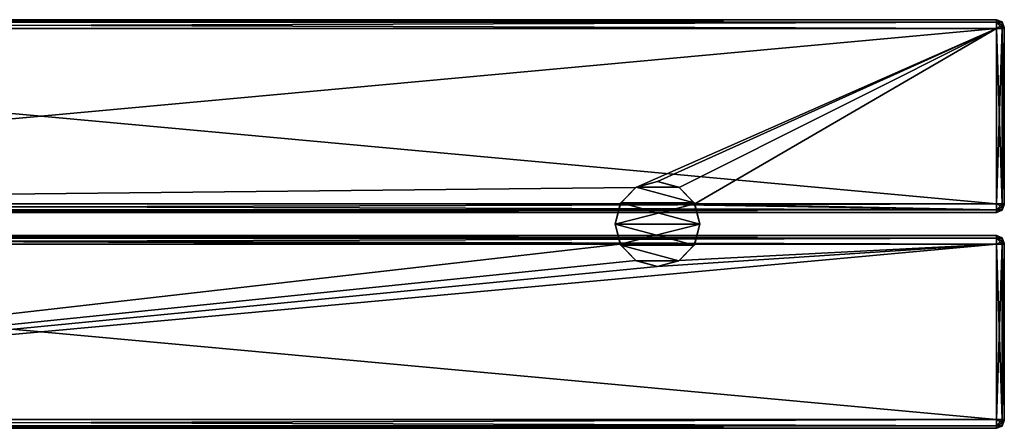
# Model space of a CAD drawing. Extents: x -65 to 446, y -88 to 1542.
# Tile 202 of 223: x 190 to 446, y 239 to 345. Entities that reach past the tile are written whole.
import ezdxf

# ---------------------------------------------------------------- set-up
doc = ezdxf.new("R2010")
doc.units = 0
doc.header["$LTSCALE"] = 74.25
for name, color, linetype in [('1000', 7, 'CONTINUOUS'), ('1001', 7, 'CONTINUOUS'), ('1002', 7, 'CONTINUOUS'), ('1003', 7, 'CONTINUOUS'), ('1004', 7, 'CONTINUOUS'), ('1005', 7, 'CONTINUOUS'), ('1006', 7, 'CONTINUOUS'), ('1007', 7, 'CONTINUOUS'), ('1008', 7, 'CONTINUOUS'), ('1009', 7, 'CONTINUOUS'), ('1010', 7, 'CONTINUOUS'), ('1011', 7, 'CONTINUOUS'), ('1028', 7, 'CONTINUOUS'), ('1029', 7, 'CONTINUOUS'), ('1030', 7, 'CONTINUOUS'), ('1031', 7, 'CONTINUOUS'), ('1032', 7, 'CONTINUOUS'), ('1033', 7, 'CONTINUOUS'), ('1034', 7, 'CONTINUOUS'), ('1035', 7, 'CONTINUOUS'), ('1036', 7, 'CONTINUOUS'), ('1037', 7, 'CONTINUOUS'), ('1038', 7, 'CONTINUOUS'), ('1039', 7, 'CONTINUOUS'), ('1040', 7, 'CONTINUOUS'), ('1041', 7, 'CONTINUOUS'), ('1042', 7, 'CONTINUOUS'), ('1043', 7, 'CONTINUOUS'), ('1044', 7, 'CONTINUOUS'), ('1045', 7, 'CONTINUOUS'), ('1046', 7, 'CONTINUOUS'), ('1047', 7, 'CONTINUOUS'), ('995', 7, 'CONTINUOUS'), ('996', 7, 'CONTINUOUS'), ('997', 7, 'CONTINUOUS'), ('998', 7, 'CONTINUOUS'), ('999', 7, 'CONTINUOUS')]:
    doc.layers.add(name, color=color, linetype=linetype)

msp = doc.modelspace()

# ---------------------------------------------------------------- linework, layer by layer
at = {"layer": '1000', "color": 7, "linetype": 'CONTINUOUS'}
for points in [[(-52, 289, 26.75), (-52, 288.34, 28.34), (444, 289, 26.75), (-52, 289, 26.75)], [(444, 289, 26.75), (-52, 288.34, 28.34), (444, 288.34, 28.34), (444, 289, 26.75)], [(-52, 288.34, 28.34), (-52, 286.75, 29), (444, 288.34, 28.34), (-52, 288.34, 28.34)], [(444, 288.34, 28.34), (-52, 286.75, 29), (444, 286.75, 29), (444, 288.34, 28.34)]]:
    msp.add_3dface(points, dxfattribs=at)
at = {"layer": '1001', "color": 7, "linetype": 'CONTINUOUS'}
for points in [[(444, 241.25, 29), (-52, 241.25, 29), (-52, 239.66, 28.34), (444, 241.25, 29)], [(444, 241.25, 29), (-52, 239.66, 28.34), (444, 239.66, 28.34), (444, 241.25, 29)], [(-52, 239.66, 28.34), (-52, 239, 26.75), (444, 239.66, 28.34), (-52, 239.66, 28.34)], [(444, 239.66, 28.34), (-52, 239, 26.75), (444, 239, 26.75), (444, 239.66, 28.34)]]:
    msp.add_3dface(points, dxfattribs=at)
at = {"layer": '1002', "color": 7, "linetype": 'CONTINUOUS'}
for points in [[(-52, 239.66, 19.66), (-52, 241.25, 19), (444, 239.66, 19.66), (-52, 239.66, 19.66)], [(444, 239.66, 19.66), (-52, 241.25, 19), (444, 241.25, 19), (444, 239.66, 19.66)], [(444, 239, 21.25), (-52, 239, 21.25), (-52, 239.66, 19.66), (444, 239, 21.25)], [(444, 239, 21.25), (-52, 239.66, 19.66), (444, 239.66, 19.66), (444, 239, 21.25)]]:
    msp.add_3dface(points, dxfattribs=at)
at = {"layer": '1003', "color": 7, "linetype": 'CONTINUOUS'}
for points in [[(444, 289, 21.25), (444, 288.34, 19.66), (-52, 289, 21.25), (444, 289, 21.25)], [(-52, 289, 21.25), (444, 288.34, 19.66), (-52, 288.34, 19.66), (-52, 289, 21.25)], [(346.33, 286.75, 19), (-52, 286.75, 19), (-52, 288.34, 19.66), (346.33, 286.75, 19)], [(365.67, 286.75, 19), (346.33, 286.75, 19), (-52, 288.34, 19.66), (365.67, 286.75, 19)], [(444, 286.75, 19), (365.67, 286.75, 19), (-52, 288.34, 19.66), (444, 286.75, 19)], [(444, 288.34, 19.66), (444, 286.75, 19), (-52, 288.34, 19.66), (444, 288.34, 19.66)]]:
    msp.add_3dface(points, dxfattribs=at)
at = {"layer": '1004', "color": 7, "linetype": 'CONTINUOUS'}
for points in [[(-52, 345, 26.75), (-52, 344.34, 28.34), (444, 345, 26.75), (-52, 345, 26.75)], [(444, 345, 26.75), (-52, 344.34, 28.34), (444, 344.34, 28.34), (444, 345, 26.75)], [(-52, 344.34, 28.34), (-52, 342.75, 29), (444, 344.34, 28.34), (-52, 344.34, 28.34)], [(444, 344.34, 28.34), (-52, 342.75, 29), (444, 342.75, 29), (444, 344.34, 28.34)]]:
    msp.add_3dface(points, dxfattribs=at)
at = {"layer": '1005', "color": 7, "linetype": 'CONTINUOUS'}
for points in [[(444, 342.75, 29), (-52, 342.75, 29), (444, 297.25, 29), (444, 342.75, 29)], [(-52, 342.75, 29), (-52, 297.25, 29), (444, 297.25, 29), (-52, 342.75, 29)]]:
    msp.add_3dface(points, dxfattribs=at)
at = {"layer": '1006', "color": 7, "linetype": 'CONTINUOUS'}
for points in [[(444, 297.25, 29), (-52, 297.25, 29), (-52, 295.66, 28.34), (444, 297.25, 29)], [(444, 297.25, 29), (-52, 295.66, 28.34), (444, 295.66, 28.34), (444, 297.25, 29)], [(-52, 295.66, 28.34), (-52, 295, 26.75), (444, 295.66, 28.34), (-52, 295.66, 28.34)], [(444, 295.66, 28.34), (-52, 295, 26.75), (444, 295, 26.75), (444, 295.66, 28.34)]]:
    msp.add_3dface(points, dxfattribs=at)
at = {"layer": '1007', "color": 7, "linetype": 'CONTINUOUS'}
for points in [[(444, 295, 26.75), (-52, 295, 26.75), (444, 295, 21.25), (444, 295, 26.75)], [(-52, 295, 26.75), (-52, 295, 21.25), (444, 295, 21.25), (-52, 295, 26.75)]]:
    msp.add_3dface(points, dxfattribs=at)
at = {"layer": '1008', "color": 7, "linetype": 'CONTINUOUS'}
for points in [[(-52, 297.25, 19), (346.33, 297.25, 19), (444, 295.66, 19.66), (-52, 297.25, 19)], [(-52, 295.66, 19.66), (-52, 297.25, 19), (444, 295.66, 19.66), (-52, 295.66, 19.66)], [(444, 295.66, 19.66), (346.33, 297.25, 19), (365.67, 297.25, 19), (444, 295.66, 19.66)], [(444, 297.25, 19), (444, 295.66, 19.66), (365.67, 297.25, 19), (444, 297.25, 19)], [(444, 295, 21.25), (-52, 295, 21.25), (-52, 295.66, 19.66), (444, 295, 21.25)], [(444, 295, 21.25), (-52, 295.66, 19.66), (444, 295.66, 19.66), (444, 295, 21.25)]]:
    msp.add_3dface(points, dxfattribs=at)
at = {"layer": '1009', "color": 7, "linetype": 'CONTINUOUS'}
for points in [[(350.38, 301.45, 19), (-52, 297.25, 19), (444, 342.75, 19), (350.38, 301.45, 19)], [(444, 342.75, 19), (-52, 297.25, 19), (-52, 342.75, 19), (444, 342.75, 19)], [(356, 303, 19), (350.38, 301.45, 19), (444, 342.75, 19), (356, 303, 19)], [(361.62, 301.45, 19), (356, 303, 19), (444, 342.75, 19), (361.62, 301.45, 19)], [(365.67, 297.25, 19), (361.62, 301.45, 19), (444, 342.75, 19), (365.67, 297.25, 19)], [(444, 297.25, 19), (365.67, 297.25, 19), (444, 342.75, 19), (444, 297.25, 19)], [(346.33, 297.25, 19), (-52, 297.25, 19), (350.38, 301.45, 19), (346.33, 297.25, 19)]]:
    msp.add_3dface(points, dxfattribs=at)
at = {"layer": '1010', "color": 7, "linetype": 'CONTINUOUS'}
for points in [[(-52, 344.34, 19.66), (-52, 345, 21.25), (444, 344.34, 19.66), (-52, 344.34, 19.66)], [(444, 344.34, 19.66), (-52, 345, 21.25), (444, 345, 21.25), (444, 344.34, 19.66)], [(444, 342.75, 19), (-52, 342.75, 19), (-52, 344.34, 19.66), (444, 342.75, 19)], [(444, 342.75, 19), (-52, 344.34, 19.66), (444, 344.34, 19.66), (444, 342.75, 19)]]:
    msp.add_3dface(points, dxfattribs=at)
at = {"layer": '1011', "color": 7, "linetype": 'CONTINUOUS'}
for points in [[(-52, 345, 26.75), (444, 345, 26.75), (-52, 345, 21.25), (-52, 345, 26.75)], [(-52, 345, 21.25), (444, 345, 26.75), (444, 345, 21.25), (-52, 345, 21.25)]]:
    msp.add_3dface(points, dxfattribs=at)
at = {"layer": '1028', "color": 7, "linetype": 'CONTINUOUS'}
for points in [[(444, 288.34, 19.66), (444, 289, 21.25), (445.41, 288.19, 20.42), (444, 288.34, 19.66)], [(444, 289, 21.25), (445.41, 288.41, 21.25), (445.41, 288.19, 20.42), (444, 289, 21.25)], [(444, 286.75, 19), (444, 288.34, 19.66), (445.41, 286.75, 19.59), (444, 286.75, 19)], [(445.41, 286.75, 19.59), (444, 288.34, 19.66), (445.41, 287.58, 19.81), (445.41, 286.75, 19.59)], [(444, 288.34, 19.66), (445.41, 288.19, 20.42), (445.41, 287.58, 19.81), (444, 288.34, 19.66)], [(445.41, 288.41, 21.25), (446, 287, 21.25), (446, 286.93, 21.07), (445.41, 288.41, 21.25)], [(445.41, 288.41, 21.25), (446, 286.93, 21.07), (445.41, 288.19, 20.42), (445.41, 288.41, 21.25)], [(445.41, 288.19, 20.42), (446, 286.93, 21.07), (445.41, 287.58, 19.81), (445.41, 288.19, 20.42)], [(446, 286.75, 21), (445.41, 286.75, 19.59), (445.41, 287.58, 19.81), (446, 286.75, 21)], [(446, 286.93, 21.07), (446, 286.75, 21), (445.41, 287.58, 19.81), (446, 286.93, 21.07)]]:
    msp.add_3dface(points, dxfattribs=at)
at = {"layer": '1029', "color": 7, "linetype": 'CONTINUOUS'}
for points in [[(444, 241.25, 19), (444, 286.75, 19), (445.41, 286.75, 19.59), (444, 241.25, 19)], [(445.41, 241.25, 19.59), (444, 241.25, 19), (445.41, 286.75, 19.59), (445.41, 241.25, 19.59)], [(446, 241.25, 21), (445.41, 241.25, 19.59), (446, 286.75, 21), (446, 241.25, 21)], [(446, 286.75, 21), (445.41, 241.25, 19.59), (445.41, 286.75, 19.59), (446, 286.75, 21)]]:
    msp.add_3dface(points, dxfattribs=at)
at = {"layer": '1030', "color": 7, "linetype": 'CONTINUOUS'}
for points in [[(444, 239.66, 19.66), (444, 241.25, 19), (445.41, 240.42, 19.81), (444, 239.66, 19.66)], [(444, 241.25, 19), (445.41, 241.25, 19.59), (445.41, 240.42, 19.81), (444, 241.25, 19)], [(444, 239.66, 19.66), (445.41, 240.42, 19.81), (445.41, 239.81, 20.42), (444, 239.66, 19.66)], [(446, 241.25, 21), (446, 241.07, 21.07), (445.41, 241.25, 19.59), (446, 241.25, 21)], [(445.41, 241.25, 19.59), (446, 241.07, 21.07), (445.41, 240.42, 19.81), (445.41, 241.25, 19.59)], [(446, 241.07, 21.07), (446, 241, 21.25), (445.41, 239.81, 20.42), (446, 241.07, 21.07)], [(445.41, 240.42, 19.81), (446, 241.07, 21.07), (445.41, 239.81, 20.42), (445.41, 240.42, 19.81)], [(446, 241, 21.25), (445.41, 239.59, 21.25), (445.41, 239.81, 20.42), (446, 241, 21.25)], [(445.41, 239.59, 21.25), (444, 239.66, 19.66), (445.41, 239.81, 20.42), (445.41, 239.59, 21.25)], [(444, 239, 21.25), (444, 239.66, 19.66), (445.41, 239.59, 21.25), (444, 239, 21.25)]]:
    msp.add_3dface(points, dxfattribs=at)
at = {"layer": '1031', "color": 7, "linetype": 'CONTINUOUS'}
for points in [[(446, 241, 26.75), (445.41, 239.59, 26.75), (446, 241, 21.25), (446, 241, 26.75)], [(446, 241, 21.25), (445.41, 239.59, 26.75), (445.41, 239.59, 21.25), (446, 241, 21.25)], [(444, 239, 26.75), (444, 239, 21.25), (445.41, 239.59, 21.25), (444, 239, 26.75)], [(445.41, 239.59, 26.75), (444, 239, 26.75), (445.41, 239.59, 21.25), (445.41, 239.59, 26.75)]]:
    msp.add_3dface(points, dxfattribs=at)
at = {"layer": '1032', "color": 7, "linetype": 'CONTINUOUS'}
for points in [[(444, 241.25, 29), (444, 239.66, 28.34), (445.41, 241.25, 28.41), (444, 241.25, 29)], [(445.41, 241.25, 28.41), (444, 239.66, 28.34), (445.41, 240.42, 28.19), (445.41, 241.25, 28.41)], [(444, 239.66, 28.34), (445.41, 239.81, 27.58), (445.41, 240.42, 28.19), (444, 239.66, 28.34)], [(446, 241.25, 27), (445.41, 241.25, 28.41), (445.41, 240.42, 28.19), (446, 241.25, 27)], [(446, 241.07, 26.93), (446, 241.25, 27), (445.41, 240.42, 28.19), (446, 241.07, 26.93)], [(446, 241, 26.75), (446, 241.07, 26.93), (445.41, 239.59, 26.75), (446, 241, 26.75)], [(445.41, 239.59, 26.75), (446, 241.07, 26.93), (445.41, 239.81, 27.58), (445.41, 239.59, 26.75)], [(445.41, 239.81, 27.58), (446, 241.07, 26.93), (445.41, 240.42, 28.19), (445.41, 239.81, 27.58)], [(444, 239.66, 28.34), (444, 239, 26.75), (445.41, 239.81, 27.58), (444, 239.66, 28.34)], [(444, 239, 26.75), (445.41, 239.59, 26.75), (445.41, 239.81, 27.58), (444, 239, 26.75)]]:
    msp.add_3dface(points, dxfattribs=at)
at = {"layer": '1033', "color": 7, "linetype": 'CONTINUOUS'}
for points in [[(444, 286.75, 29), (444, 241.25, 29), (445.41, 241.25, 28.41), (444, 286.75, 29)], [(445.41, 286.75, 28.41), (444, 286.75, 29), (445.41, 241.25, 28.41), (445.41, 286.75, 28.41)], [(446, 286.75, 27), (445.41, 286.75, 28.41), (446, 241.25, 27), (446, 286.75, 27)], [(446, 241.25, 27), (445.41, 286.75, 28.41), (445.41, 241.25, 28.41), (446, 241.25, 27)]]:
    msp.add_3dface(points, dxfattribs=at)
at = {"layer": '1034', "color": 7, "linetype": 'CONTINUOUS'}
for points in [[(444, 289, 26.75), (444, 288.34, 28.34), (445.41, 288.41, 26.75), (444, 289, 26.75)], [(445.41, 288.41, 26.75), (444, 288.34, 28.34), (445.41, 288.19, 27.58), (445.41, 288.41, 26.75)], [(444, 288.34, 28.34), (444, 286.75, 29), (445.41, 287.58, 28.19), (444, 288.34, 28.34)], [(444, 288.34, 28.34), (445.41, 287.58, 28.19), (445.41, 288.19, 27.58), (444, 288.34, 28.34)], [(444, 286.75, 29), (445.41, 286.75, 28.41), (445.41, 287.58, 28.19), (444, 286.75, 29)], [(446, 287, 26.75), (445.41, 288.41, 26.75), (445.41, 288.19, 27.58), (446, 287, 26.75)], [(446, 286.93, 26.93), (446, 287, 26.75), (445.41, 288.19, 27.58), (446, 286.93, 26.93)], [(445.41, 287.58, 28.19), (446, 286.93, 26.93), (445.41, 288.19, 27.58), (445.41, 287.58, 28.19)], [(445.41, 286.75, 28.41), (446, 286.93, 26.93), (445.41, 287.58, 28.19), (445.41, 286.75, 28.41)], [(446, 286.75, 27), (446, 286.93, 26.93), (445.41, 286.75, 28.41), (446, 286.75, 27)]]:
    msp.add_3dface(points, dxfattribs=at)
at = {"layer": '1035', "color": 7, "linetype": 'CONTINUOUS'}
for points in [[(444, 289, 21.25), (444, 289, 26.75), (445.41, 288.41, 26.75), (444, 289, 21.25)], [(444, 289, 21.25), (445.41, 288.41, 26.75), (445.41, 288.41, 21.25), (444, 289, 21.25)], [(446, 287, 26.75), (446, 287, 21.25), (445.41, 288.41, 21.25), (446, 287, 26.75)], [(445.41, 288.41, 26.75), (446, 287, 26.75), (445.41, 288.41, 21.25), (445.41, 288.41, 26.75)]]:
    msp.add_3dface(points, dxfattribs=at)
at = {"layer": '1036', "color": 7, "linetype": 'CONTINUOUS'}
for points in [[(444, 345, 26.75), (444, 344.34, 28.34), (445.41, 344.41, 26.75), (444, 345, 26.75)], [(445.41, 344.41, 26.75), (444, 344.34, 28.34), (445.41, 344.19, 27.58), (445.41, 344.41, 26.75)], [(444, 344.34, 28.34), (444, 342.75, 29), (445.41, 343.58, 28.19), (444, 344.34, 28.34)], [(444, 344.34, 28.34), (445.41, 343.58, 28.19), (445.41, 344.19, 27.58), (444, 344.34, 28.34)], [(444, 342.75, 29), (445.41, 342.75, 28.41), (445.41, 343.58, 28.19), (444, 342.75, 29)], [(446, 343, 26.75), (445.41, 344.41, 26.75), (445.41, 344.19, 27.58), (446, 343, 26.75)], [(446, 342.93, 26.93), (446, 343, 26.75), (445.41, 344.19, 27.58), (446, 342.93, 26.93)], [(445.41, 343.58, 28.19), (446, 342.93, 26.93), (445.41, 344.19, 27.58), (445.41, 343.58, 28.19)], [(445.41, 342.75, 28.41), (446, 342.93, 26.93), (445.41, 343.58, 28.19), (445.41, 342.75, 28.41)], [(445.41, 342.75, 28.41), (446, 342.75, 27), (446, 342.93, 26.93), (445.41, 342.75, 28.41)]]:
    msp.add_3dface(points, dxfattribs=at)
at = {"layer": '1037', "color": 7, "linetype": 'CONTINUOUS'}
for points in [[(444, 345, 21.25), (444, 345, 26.75), (445.41, 344.41, 26.75), (444, 345, 21.25)], [(445.41, 344.41, 21.25), (444, 345, 21.25), (445.41, 344.41, 26.75), (445.41, 344.41, 21.25)], [(446, 343, 21.25), (445.41, 344.41, 21.25), (446, 343, 26.75), (446, 343, 21.25)], [(446, 343, 26.75), (445.41, 344.41, 21.25), (445.41, 344.41, 26.75), (446, 343, 26.75)]]:
    msp.add_3dface(points, dxfattribs=at)
at = {"layer": '1038', "color": 7, "linetype": 'CONTINUOUS'}
for points in [[(444, 344.34, 19.66), (444, 345, 21.25), (445.41, 344.19, 20.42), (444, 344.34, 19.66)], [(444, 345, 21.25), (445.41, 344.41, 21.25), (445.41, 344.19, 20.42), (444, 345, 21.25)], [(444, 342.75, 19), (444, 344.34, 19.66), (445.41, 342.75, 19.59), (444, 342.75, 19)], [(445.41, 342.75, 19.59), (444, 344.34, 19.66), (445.41, 343.58, 19.81), (445.41, 342.75, 19.59)], [(444, 344.34, 19.66), (445.41, 344.19, 20.42), (445.41, 343.58, 19.81), (444, 344.34, 19.66)], [(446, 343, 21.25), (446, 342.93, 21.07), (445.41, 344.41, 21.25), (446, 343, 21.25)], [(445.41, 344.41, 21.25), (446, 342.93, 21.07), (445.41, 344.19, 20.42), (445.41, 344.41, 21.25)], [(445.41, 344.19, 20.42), (446, 342.93, 21.07), (445.41, 343.58, 19.81), (445.41, 344.19, 20.42)], [(446, 342.75, 21), (445.41, 342.75, 19.59), (445.41, 343.58, 19.81), (446, 342.75, 21)], [(446, 342.93, 21.07), (446, 342.75, 21), (445.41, 343.58, 19.81), (446, 342.93, 21.07)]]:
    msp.add_3dface(points, dxfattribs=at)
at = {"layer": '1039', "color": 7, "linetype": 'CONTINUOUS'}
for points in [[(444, 297.25, 19), (444, 342.75, 19), (445.41, 342.75, 19.59), (444, 297.25, 19)], [(445.41, 297.25, 19.59), (444, 297.25, 19), (445.41, 342.75, 19.59), (445.41, 297.25, 19.59)], [(446, 297.25, 21), (445.41, 297.25, 19.59), (446, 342.75, 21), (446, 297.25, 21)], [(446, 342.75, 21), (445.41, 297.25, 19.59), (445.41, 342.75, 19.59), (446, 342.75, 21)]]:
    msp.add_3dface(points, dxfattribs=at)
at = {"layer": '1040', "color": 7, "linetype": 'CONTINUOUS'}
for points in [[(444, 295.66, 19.66), (444, 297.25, 19), (445.41, 296.42, 19.81), (444, 295.66, 19.66)], [(444, 297.25, 19), (445.41, 297.25, 19.59), (445.41, 296.42, 19.81), (444, 297.25, 19)], [(444, 295.66, 19.66), (445.41, 296.42, 19.81), (445.41, 295.81, 20.42), (444, 295.66, 19.66)], [(446, 297.25, 21), (446, 297.07, 21.07), (445.41, 297.25, 19.59), (446, 297.25, 21)], [(445.41, 297.25, 19.59), (446, 297.07, 21.07), (445.41, 296.42, 19.81), (445.41, 297.25, 19.59)], [(446, 297.07, 21.07), (446, 297, 21.25), (445.41, 295.81, 20.42), (446, 297.07, 21.07)], [(445.41, 296.42, 19.81), (446, 297.07, 21.07), (445.41, 295.81, 20.42), (445.41, 296.42, 19.81)], [(446, 297, 21.25), (445.41, 295.59, 21.25), (445.41, 295.81, 20.42), (446, 297, 21.25)], [(445.41, 295.59, 21.25), (444, 295.66, 19.66), (445.41, 295.81, 20.42), (445.41, 295.59, 21.25)], [(444, 295, 21.25), (444, 295.66, 19.66), (445.41, 295.59, 21.25), (444, 295, 21.25)]]:
    msp.add_3dface(points, dxfattribs=at)
at = {"layer": '1041', "color": 7, "linetype": 'CONTINUOUS'}
for points in [[(446, 297, 26.75), (445.41, 295.59, 26.75), (446, 297, 21.25), (446, 297, 26.75)], [(446, 297, 21.25), (445.41, 295.59, 26.75), (445.41, 295.59, 21.25), (446, 297, 21.25)], [(444, 295, 26.75), (444, 295, 21.25), (445.41, 295.59, 21.25), (444, 295, 26.75)], [(445.41, 295.59, 26.75), (444, 295, 26.75), (445.41, 295.59, 21.25), (445.41, 295.59, 26.75)]]:
    msp.add_3dface(points, dxfattribs=at)
at = {"layer": '1042', "color": 7, "linetype": 'CONTINUOUS'}
for points in [[(444, 297.25, 29), (444, 295.66, 28.34), (445.41, 297.25, 28.41), (444, 297.25, 29)], [(445.41, 297.25, 28.41), (444, 295.66, 28.34), (445.41, 296.42, 28.19), (445.41, 297.25, 28.41)], [(444, 295.66, 28.34), (445.41, 295.81, 27.58), (445.41, 296.42, 28.19), (444, 295.66, 28.34)], [(446, 297.25, 27), (445.41, 297.25, 28.41), (445.41, 296.42, 28.19), (446, 297.25, 27)], [(446, 297.07, 26.93), (446, 297.25, 27), (445.41, 296.42, 28.19), (446, 297.07, 26.93)], [(446, 297, 26.75), (446, 297.07, 26.93), (445.41, 295.59, 26.75), (446, 297, 26.75)], [(445.41, 295.59, 26.75), (446, 297.07, 26.93), (445.41, 295.81, 27.58), (445.41, 295.59, 26.75)], [(445.41, 295.81, 27.58), (446, 297.07, 26.93), (445.41, 296.42, 28.19), (445.41, 295.81, 27.58)], [(444, 295.66, 28.34), (444, 295, 26.75), (445.41, 295.81, 27.58), (444, 295.66, 28.34)], [(444, 295, 26.75), (445.41, 295.59, 26.75), (445.41, 295.81, 27.58), (444, 295, 26.75)]]:
    msp.add_3dface(points, dxfattribs=at)
at = {"layer": '1043', "color": 7, "linetype": 'CONTINUOUS'}
for points in [[(444, 342.75, 29), (444, 297.25, 29), (445.41, 297.25, 28.41), (444, 342.75, 29)], [(444, 342.75, 29), (445.41, 297.25, 28.41), (445.41, 342.75, 28.41), (444, 342.75, 29)], [(446, 297.25, 27), (446, 342.75, 27), (445.41, 342.75, 28.41), (446, 297.25, 27)], [(445.41, 297.25, 28.41), (446, 297.25, 27), (445.41, 342.75, 28.41), (445.41, 297.25, 28.41)]]:
    msp.add_3dface(points, dxfattribs=at)
at = {"layer": '1044', "color": 7, "linetype": 'CONTINUOUS'}
for points in [[(365.67, 297.25, 19), (346.33, 297.25, 19), (345, 292, 19), (365.67, 297.25, 19)], [(365.67, 297.25, 19), (345, 292, 19), (367, 292, 19), (365.67, 297.25, 19)], [(345, 292, 19), (346.33, 286.75, 19), (367, 292, 19), (345, 292, 19)], [(346.33, 286.75, 19), (365.67, 286.75, 19), (367, 292, 19), (346.33, 286.75, 19)]]:
    msp.add_3dface(points, dxfattribs=at)
at = {"layer": '1045', "color": 7, "linetype": 'CONTINUOUS'}
for points in [[(350.5, 301.53, -65.5), (365.53, 297.5, -65.5), (346.47, 297.5, -65.5), (350.5, 301.53, -65.5)], [(356, 303, -65.5), (361.5, 301.53, -65.5), (350.5, 301.53, -65.5), (356, 303, -65.5)], [(361.5, 301.53, -65.5), (365.53, 297.5, -65.5), (350.5, 301.53, -65.5), (361.5, 301.53, -65.5)], [(346.47, 297.5, -65.5), (367, 292, -65.5), (345, 292, -65.5), (346.47, 297.5, -65.5)], [(365.53, 297.5, -65.5), (367, 292, -65.5), (346.47, 297.5, -65.5), (365.53, 297.5, -65.5)], [(367, 292, -65.5), (365.53, 286.5, -65.5), (345, 292, -65.5), (367, 292, -65.5)], [(345, 292, -65.5), (365.53, 286.5, -65.5), (346.47, 286.5, -65.5), (345, 292, -65.5)], [(365.53, 286.5, -65.5), (361.5, 282.47, -65.5), (346.47, 286.5, -65.5), (365.53, 286.5, -65.5)], [(346.47, 286.5, -65.5), (361.5, 282.47, -65.5), (350.5, 282.47, -65.5), (346.47, 286.5, -65.5)], [(361.5, 282.47, -65.5), (356, 281, -65.5), (350.5, 282.47, -65.5), (361.5, 282.47, -65.5)]]:
    msp.add_3dface(points, dxfattribs=at)
at = {"layer": '1046', "color": 7, "linetype": 'CONTINUOUS'}
for points in [[(350.38, 301.45, 19), (350.5, 301.53, -65.5), (346.47, 297.5, -65.5), (350.38, 301.45, 19)], [(350.38, 301.45, 19), (356, 303, 19), (350.5, 301.53, -65.5), (350.38, 301.45, 19)], [(356, 303, 19), (356, 303, -65.5), (350.5, 301.53, -65.5), (356, 303, 19)], [(346.33, 297.25, 19), (350.38, 301.45, 19), (346.47, 297.5, -65.5), (346.33, 297.25, 19)], [(346.33, 297.25, 19), (346.47, 297.5, -65.5), (345, 292, -65.5), (346.33, 297.25, 19)], [(345, 292, 19), (346.33, 297.25, 19), (345, 292, -65.5), (345, 292, 19)], [(346.33, 286.75, 19), (345, 292, 19), (346.47, 286.5, -65.5), (346.33, 286.75, 19)], [(345, 292, 19), (345, 292, -65.5), (346.47, 286.5, -65.5), (345, 292, 19)], [(350.38, 282.55, 19), (346.33, 286.75, 19), (346.47, 286.5, -65.5), (350.38, 282.55, 19)], [(350.38, 282.55, 19), (346.47, 286.5, -65.5), (350.5, 282.47, -65.5), (350.38, 282.55, 19)], [(356, 281, 19), (350.38, 282.55, 19), (356, 281, -65.5), (356, 281, 19)], [(356, 281, -65.5), (350.38, 282.55, 19), (350.5, 282.47, -65.5), (356, 281, -65.5)]]:
    msp.add_3dface(points, dxfattribs=at)
at = {"layer": '1047', "color": 7, "linetype": 'CONTINUOUS'}
for points in [[(356, 303, 19), (361.62, 301.45, 19), (356, 303, -65.5), (356, 303, 19)], [(361.62, 301.45, 19), (361.5, 301.53, -65.5), (356, 303, -65.5), (361.62, 301.45, 19)], [(361.62, 301.45, 19), (365.53, 297.5, -65.5), (361.5, 301.53, -65.5), (361.62, 301.45, 19)], [(361.62, 301.45, 19), (365.67, 297.25, 19), (365.53, 297.5, -65.5), (361.62, 301.45, 19)], [(365.67, 297.25, 19), (367, 292, 19), (365.53, 297.5, -65.5), (365.67, 297.25, 19)], [(367, 292, 19), (367, 292, -65.5), (365.53, 297.5, -65.5), (367, 292, 19)], [(365.67, 286.75, 19), (365.53, 286.5, -65.5), (367, 292, -65.5), (365.67, 286.75, 19)], [(367, 292, 19), (365.67, 286.75, 19), (367, 292, -65.5), (367, 292, 19)], [(361.62, 282.55, 19), (361.5, 282.47, -65.5), (365.53, 286.5, -65.5), (361.62, 282.55, 19)], [(365.67, 286.75, 19), (361.62, 282.55, 19), (365.53, 286.5, -65.5), (365.67, 286.75, 19)], [(361.62, 282.55, 19), (356, 281, 19), (361.5, 282.47, -65.5), (361.62, 282.55, 19)], [(356, 281, 19), (356, 281, -65.5), (361.5, 282.47, -65.5), (356, 281, 19)]]:
    msp.add_3dface(points, dxfattribs=at)
at = {"layer": '995', "color": 7, "linetype": 'CONTINUOUS'}
for points in [[(446, 342.93, 21.07), (446, 343, 21.25), (446, 342.93, 26.93), (446, 342.93, 21.07)], [(446, 343, 21.25), (446, 343, 26.75), (446, 342.93, 26.93), (446, 343, 21.25)], [(446, 342.75, 27), (446, 342.75, 21), (446, 342.93, 21.07), (446, 342.75, 27)], [(446, 342.75, 27), (446, 342.93, 21.07), (446, 342.93, 26.93), (446, 342.75, 27)], [(446, 342.75, 27), (446, 297.25, 27), (446, 342.75, 21), (446, 342.75, 27)], [(446, 297.25, 27), (446, 297.25, 21), (446, 342.75, 21), (446, 297.25, 27)], [(446, 297.25, 27), (446, 297.07, 26.93), (446, 297.25, 21), (446, 297.25, 27)], [(446, 297.07, 26.93), (446, 297.07, 21.07), (446, 297.25, 21), (446, 297.07, 26.93)], [(446, 297.07, 26.93), (446, 297, 26.75), (446, 297.07, 21.07), (446, 297.07, 26.93)], [(446, 297, 26.75), (446, 297, 21.25), (446, 297.07, 21.07), (446, 297, 26.75)], [(446, 287, 21.25), (446, 287, 26.75), (446, 286.93, 26.93), (446, 287, 21.25)], [(446, 287, 21.25), (446, 286.93, 26.93), (446, 286.93, 21.07), (446, 287, 21.25)], [(446, 286.93, 26.93), (446, 286.75, 27), (446, 286.93, 21.07), (446, 286.93, 26.93)], [(446, 286.75, 27), (446, 286.75, 21), (446, 286.93, 21.07), (446, 286.75, 27)], [(446, 286.75, 27), (446, 241.25, 27), (446, 286.75, 21), (446, 286.75, 27)], [(446, 241.25, 27), (446, 241.25, 21), (446, 286.75, 21), (446, 241.25, 27)], [(446, 241.25, 27), (446, 241.07, 26.93), (446, 241.25, 21), (446, 241.25, 27)], [(446, 241.07, 26.93), (446, 241.07, 21.07), (446, 241.25, 21), (446, 241.07, 26.93)], [(446, 241.07, 26.93), (446, 241, 26.75), (446, 241.07, 21.07), (446, 241.07, 26.93)], [(446, 241, 26.75), (446, 241, 21.25), (446, 241.07, 21.07), (446, 241, 26.75)]]:
    msp.add_3dface(points, dxfattribs=at)
at = {"layer": '996', "color": 7, "linetype": 'CONTINUOUS'}
for points in [[(444, 286.75, 29), (-52, 286.75, 29), (444, 241.25, 29), (444, 286.75, 29)], [(-52, 286.75, 29), (-52, 241.25, 29), (444, 241.25, 29), (-52, 286.75, 29)]]:
    msp.add_3dface(points, dxfattribs=at)
at = {"layer": '997', "color": 7, "linetype": 'CONTINUOUS'}
for points in [[(444, 239, 26.75), (-52, 239, 26.75), (444, 239, 21.25), (444, 239, 26.75)], [(-52, 239, 26.75), (-52, 239, 21.25), (444, 239, 21.25), (-52, 239, 26.75)]]:
    msp.add_3dface(points, dxfattribs=at)
at = {"layer": '998', "color": 7, "linetype": 'CONTINUOUS'}
for points in [[(444, 241.25, 19), (-52, 241.25, 19), (444, 286.75, 19), (444, 241.25, 19)], [(-52, 241.25, 19), (356, 281, 19), (444, 286.75, 19), (-52, 241.25, 19)], [(350.38, 282.55, 19), (-52, 241.25, 19), (346.33, 286.75, 19), (350.38, 282.55, 19)], [(346.33, 286.75, 19), (-52, 241.25, 19), (-52, 286.75, 19), (346.33, 286.75, 19)], [(444, 286.75, 19), (356, 281, 19), (361.62, 282.55, 19), (444, 286.75, 19)], [(365.67, 286.75, 19), (444, 286.75, 19), (361.62, 282.55, 19), (365.67, 286.75, 19)], [(356, 281, 19), (-52, 241.25, 19), (350.38, 282.55, 19), (356, 281, 19)]]:
    msp.add_3dface(points, dxfattribs=at)
at = {"layer": '999', "color": 7, "linetype": 'CONTINUOUS'}
for points in [[(-52, 289, 26.75), (444, 289, 26.75), (-52, 289, 21.25), (-52, 289, 26.75)], [(444, 289, 26.75), (444, 289, 21.25), (-52, 289, 21.25), (444, 289, 26.75)]]:
    msp.add_3dface(points, dxfattribs=at)

doc.saveas('drawing.dxf')
